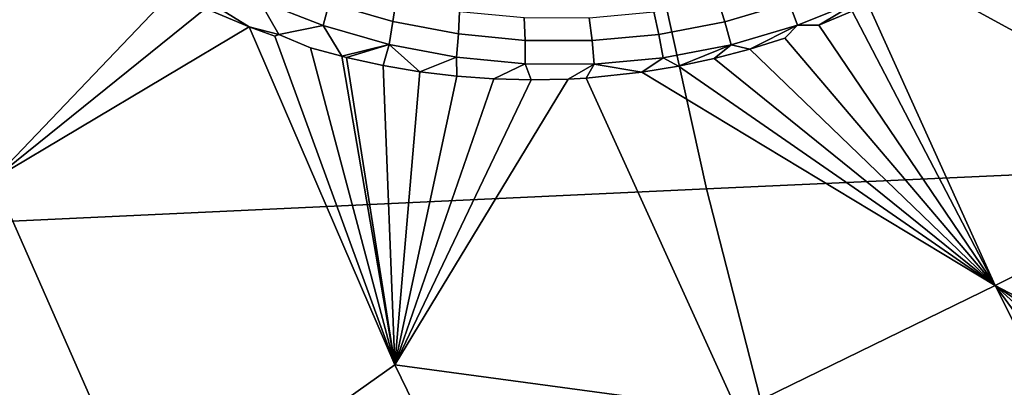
# Model space of a CAD drawing. Header units: metres. Extents: x -240 to 45, y -77 to 27.
# Tile 20 of 256: x -229.022 to -227.282, y -5.78 to -5.13. Entities that reach past the tile are written whole.
import ezdxf

# ---------------------------------------------------------------- set-up
doc = ezdxf.new("R2010")
doc.units = ezdxf.units.M
doc.layers.add('solid_102011X2', color=7, linetype='CONTINUOUS')

msp = doc.modelspace()

# ---------------------------------------------------------------- linework, layer by layer
at = {"layer": 'solid_102011X2'}
for points in [[(-226.554657, -4.604644, 298.037292), (-227.977585, -4.660094, 296.319397), (-227.808228, -5.429399, 296.210022), (-226.38858, -5.364794, 297.92746)], [(-227.977585, -4.660094, 296.319397), (-229.385651, -4.716177, 294.582672), (-229.21286, -5.494728, 294.473938), (-227.808228, -5.429399, 296.210022)], [(-228.752472, -5.081419, 275.545868), (-229.067612, -5.411656, 275.570282), (-229.706284, -5.222178, 275.63382), (-229.315384, -4.764513, 275.632935)], [(-227.323257, -4.9692, 275.220062), (-227.279968, -4.94952, 275.20636), (-226.851868, -5.375776, 275.080444), (-227.330322, -4.987356, 275.222839)], [(-227.382645, -5.022907, 275.23938), (-227.330322, -4.987356, 275.222839), (-226.851868, -5.375776, 275.080444)], [(-227.436829, -5.056021, 275.25589), (-227.382645, -5.022907, 275.23938), (-226.851868, -5.375776, 275.080444)], [(-228.584183, -5.058599, 275.505768), (-228.474976, -5.100813, 275.486938), (-228.485245, -5.140383, 275.496613), (-228.597763, -5.096865, 275.516541)], [(-228.466156, -5.062658, 275.47171), (-228.356583, -5.094019, 275.452545), (-228.362061, -5.13321, 275.466644), (-228.474976, -5.100813, 275.486938)], [(-227.788025, -5.094635, 275.33429), (-227.677658, -5.062196, 275.306549), (-227.661789, -5.100464, 275.313507), (-227.775681, -5.133956, 275.342468)], [(-227.661789, -5.100464, 275.313507), (-227.551758, -5.05588, 275.2836), (-227.533569, -5.09375, 275.283691), (-227.647034, -5.139781, 275.314789)], [(-227.298141, -5.599937, 275.223846), (-227.52298, -5.101748, 275.281097), (-227.436829, -5.056021, 275.25589), (-226.851868, -5.375776, 275.080444)], [(-228.752472, -5.081419, 275.545868), (-228.693237, -5.1102, 275.535583), (-229.067612, -5.411656, 275.570282)], [(-228.597763, -5.096865, 275.516541), (-228.563843, -5.156125, 275.512848), (-228.616119, -5.142699, 275.522034), (-228.67128, -5.108479, 275.532013)], [(-228.563843, -5.156125, 275.512848), (-228.597763, -5.096865, 275.516541), (-228.485245, -5.140383, 275.496613)], [(-228.356583, -5.094019, 275.452545), (-228.244293, -5.115386, 275.431885), (-228.246307, -5.155295, 275.444855), (-228.362061, -5.13321, 275.466644)], [(-227.901001, -5.116157, 275.360809), (-227.788025, -5.094635, 275.33429), (-227.775681, -5.133956, 275.342468), (-227.892273, -5.156165, 275.370209)], [(-227.647034, -5.139781, 275.314789), (-227.533569, -5.09375, 275.283691), (-227.609436, -5.139936, 275.305115)], [(-227.533569, -5.09375, 275.283691), (-227.550354, -5.114634, 275.288818), (-227.609436, -5.139936, 275.305115)], [(-228.693237, -5.1102, 275.535583), (-228.616119, -5.142699, 275.522034), (-229.067612, -5.411656, 275.570282)], [(-228.67128, -5.108479, 275.532013), (-228.616119, -5.142699, 275.522034), (-228.693237, -5.1102, 275.535583)], [(-228.474976, -5.100813, 275.486938), (-228.362061, -5.13321, 275.466644), (-228.368881, -5.173772, 275.475189), (-228.485245, -5.140383, 275.496613)], [(-228.244293, -5.115386, 275.431885), (-228.130234, -5.126389, 275.409698), (-228.128723, -5.166684, 275.421478), (-228.246307, -5.155295, 275.444855)], [(-227.775681, -5.133956, 275.342468), (-227.661789, -5.100464, 275.313507), (-227.647034, -5.139781, 275.314789), (-227.764481, -5.174369, 275.344971)], [(-227.609436, -5.139936, 275.305115), (-227.550354, -5.114634, 275.288818), (-227.298141, -5.599937, 275.223846)], [(-227.550354, -5.114634, 275.288818), (-227.52298, -5.101748, 275.281097), (-227.298141, -5.599937, 275.223846)], [(-228.130234, -5.126389, 275.409698), (-228.015457, -5.126726, 275.386017), (-228.010345, -5.167057, 275.396606), (-228.128723, -5.166684, 275.421478)], [(-228.015457, -5.126726, 275.386017), (-227.901001, -5.116157, 275.360809), (-227.892273, -5.156165, 275.370209), (-228.010345, -5.167057, 275.396606)], [(-228.616119, -5.142699, 275.522034), (-228.358704, -5.740655, 275.456818), (-228.7883, -6.04547, 275.499664), (-229.067612, -5.411656, 275.570282)], [(-228.57077, -5.159324, 275.513947), (-228.358704, -5.740655, 275.456818), (-228.616119, -5.142699, 275.522034)], [(-228.563843, -5.156125, 275.512848), (-228.57077, -5.159324, 275.513947), (-228.616119, -5.142699, 275.522034)], [(-228.485245, -5.140383, 275.496613), (-228.452423, -5.194649, 275.49234), (-228.507858, -5.179523, 275.502563), (-228.563843, -5.156125, 275.512848)], [(-228.485245, -5.140383, 275.496613), (-228.368881, -5.173772, 275.475189), (-228.452423, -5.194649, 275.49234)], [(-228.362061, -5.13321, 275.466644), (-228.246307, -5.155295, 275.444855), (-228.249603, -5.196523, 275.452209), (-228.368881, -5.173772, 275.475189)], [(-227.892273, -5.156165, 275.370209), (-227.775681, -5.133956, 275.342468), (-227.764481, -5.174369, 275.344971), (-227.884689, -5.197317, 275.373932)], [(-227.764481, -5.174369, 275.344971), (-227.647034, -5.139781, 275.314789), (-227.731491, -5.182055, 275.337097)], [(-227.647034, -5.139781, 275.314789), (-227.669861, -5.162429, 275.321198), (-227.731491, -5.182055, 275.337097)], [(-227.647034, -5.139781, 275.314789), (-227.609436, -5.139936, 275.305115), (-227.298141, -5.599937, 275.223846), (-227.669861, -5.162429, 275.321198)], [(-228.563843, -5.156125, 275.512848), (-228.507858, -5.179523, 275.502563), (-228.358704, -5.740655, 275.456818), (-228.57077, -5.159324, 275.513947)], [(-228.246307, -5.155295, 275.444855), (-228.128723, -5.166684, 275.421478), (-228.128418, -5.208238, 275.427673), (-228.249603, -5.196523, 275.452209)], [(-228.128723, -5.166684, 275.421478), (-228.010345, -5.167057, 275.396606), (-228.006393, -5.208589, 275.40155), (-228.128418, -5.208238, 275.427673)], [(-228.010345, -5.167057, 275.396606), (-227.892273, -5.156165, 275.370209), (-227.884689, -5.197317, 275.373932), (-228.006393, -5.208589, 275.40155)], [(-227.731491, -5.182055, 275.337097), (-227.669861, -5.162429, 275.321198), (-227.298141, -5.599937, 275.223846)], [(-228.507858, -5.179523, 275.502563), (-228.452423, -5.194649, 275.49234), (-228.358704, -5.740655, 275.456818)], [(-228.368881, -5.173772, 275.475189), (-228.444138, -5.196704, 275.490814), (-228.452423, -5.194649, 275.49234)], [(-228.368881, -5.173772, 275.475189), (-228.379623, -5.210875, 275.478668), (-228.444138, -5.196704, 275.490814)], [(-228.368881, -5.173772, 275.475189), (-228.314636, -5.221943, 275.466125), (-228.379623, -5.210875, 275.478668)], [(-228.368881, -5.173772, 275.475189), (-228.249603, -5.196523, 275.452209), (-228.314636, -5.221943, 275.466125)], [(-227.884689, -5.197317, 275.373932), (-227.764481, -5.174369, 275.344971), (-227.857773, -5.212422, 275.368103)], [(-227.764481, -5.174369, 275.344971), (-227.794189, -5.19873, 275.352722), (-227.857773, -5.212422, 275.368103)], [(-227.764481, -5.174369, 275.344971), (-227.731491, -5.182055, 275.337097), (-227.794189, -5.19873, 275.352722)], [(-227.794189, -5.19873, 275.352722), (-227.731491, -5.182055, 275.337097), (-227.298141, -5.599937, 275.223846)], [(-228.452423, -5.194649, 275.49234), (-228.444138, -5.196704, 275.490814), (-228.358704, -5.740655, 275.456818)], [(-228.444138, -5.196704, 275.490814), (-228.379623, -5.210875, 275.478668), (-228.358704, -5.740655, 275.456818)], [(-228.249603, -5.196523, 275.452209), (-228.249207, -5.229928, 275.453217), (-228.314636, -5.221943, 275.466125)], [(-228.249603, -5.196523, 275.452209), (-228.128418, -5.208238, 275.427673), (-228.183609, -5.234787, 275.439941), (-228.249207, -5.229928, 275.453217)], [(-228.006393, -5.208589, 275.40155), (-227.884689, -5.197317, 275.373932), (-227.922119, -5.223084, 275.383148)], [(-227.884689, -5.197317, 275.373932), (-227.857773, -5.212422, 275.368103), (-227.922119, -5.223084, 275.383148)], [(-227.857773, -5.212422, 275.368103), (-227.794189, -5.19873, 275.352722), (-227.298141, -5.599937, 275.223846)], [(-228.379623, -5.210875, 275.478668), (-228.314636, -5.221943, 275.466125), (-228.358704, -5.740655, 275.456818)], [(-228.128418, -5.208238, 275.427673), (-228.117905, -5.236541, 275.42627), (-228.183609, -5.234787, 275.439941)], [(-228.128418, -5.208238, 275.427673), (-228.006393, -5.208589, 275.40155), (-228.052338, -5.235164, 275.412262), (-228.117905, -5.236541, 275.42627)], [(-228.006393, -5.208589, 275.40155), (-228.020432, -5.233367, 275.405304), (-228.052338, -5.235164, 275.412262)], [(-228.006393, -5.208589, 275.40155), (-227.922119, -5.223084, 275.383148), (-228.020432, -5.233367, 275.405304)], [(-227.922119, -5.223084, 275.383148), (-227.857773, -5.212422, 275.368103), (-227.298141, -5.599937, 275.223846)], [(-228.314636, -5.221943, 275.466125), (-228.249207, -5.229928, 275.453217), (-228.358704, -5.740655, 275.456818)], [(-228.249207, -5.229928, 275.453217), (-228.183609, -5.234787, 275.439941), (-228.358704, -5.740655, 275.456818)], [(-228.052338, -5.235164, 275.412262), (-228.020432, -5.233367, 275.405304), (-227.753296, -5.822485, 275.337341), (-228.358704, -5.740655, 275.456818)], [(-228.183609, -5.234787, 275.439941), (-228.117905, -5.236541, 275.42627), (-228.358704, -5.740655, 275.456818)], [(-228.117905, -5.236541, 275.42627), (-228.052338, -5.235164, 275.412262), (-228.358704, -5.740655, 275.456818)], [(-227.753296, -5.822485, 275.337341), (-228.020432, -5.233367, 275.405304), (-227.922119, -5.223084, 275.383148), (-227.298141, -5.599937, 275.223846)], [(-226.38858, -5.364794, 297.92746), (-227.808228, -5.429399, 296.210022), (-227.61319, -6.19047, 296.084045), (-226.197327, -6.116808, 297.800934)], [(-226.623001, -5.953924, 275.027191), (-227.298141, -5.599937, 275.223846), (-226.851868, -5.375776, 275.080444), (-226.562927, -5.947546, 275.006927)], [(-228.7883, -6.04547, 275.499664), (-229.415863, -5.926295, 275.560791), (-229.067612, -5.411656, 275.570282)], [(-227.808228, -5.429399, 296.210022), (-229.21286, -5.494728, 294.473938), (-229.013855, -6.264938, 294.348694), (-227.61319, -6.19047, 296.084045)], [(-229.21286, -5.494728, 294.473938), (-230.600632, -5.56075, 292.717743), (-230.397461, -6.340177, 292.593414), (-229.013855, -6.264938, 294.348694)], [(-227.083847, -6.104164, 275.170227), (-227.753296, -5.822485, 275.337341), (-227.298141, -5.599937, 275.223846), (-227.0522, -6.087573, 275.161255)], [(-226.969742, -6.049072, 275.137238), (-227.0522, -6.087573, 275.161255), (-227.298141, -5.599937, 275.223846)], [(-226.952469, -6.049112, 275.132141), (-226.969742, -6.049072, 275.137238), (-227.298141, -5.599937, 275.223846), (-226.853867, -6.005769, 275.101959)], [(-226.737961, -5.974214, 275.065094), (-226.853867, -6.005769, 275.101959), (-227.298141, -5.599937, 275.223846)], [(-226.623001, -5.953924, 275.027191), (-226.737961, -5.974214, 275.065094), (-227.298141, -5.599937, 275.223846)], [(-228.358704, -5.740655, 275.456818), (-228.073685, -6.326591, 275.384491), (-228.478302, -6.664499, 275.421326), (-228.7883, -6.04547, 275.499664)], [(-227.753296, -5.822485, 275.337341), (-228.073685, -6.326591, 275.384491), (-228.358704, -5.740655, 275.456818)]]:
    msp.add_3dface(points, dxfattribs=at)

doc.saveas('drawing.dxf')
